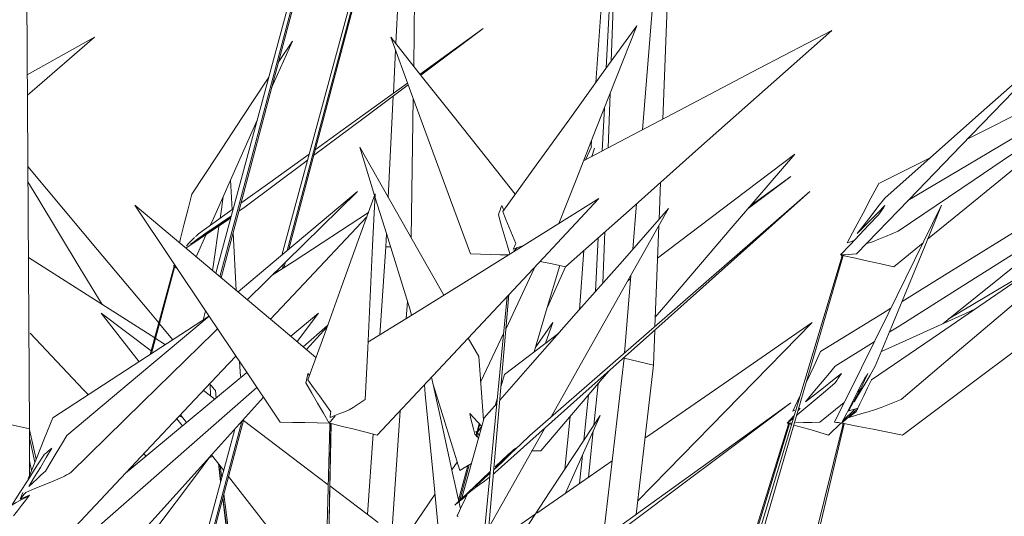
# Model space of a CAD drawing. Header units: millimetres. Extents: x -18075 to 21287, y -2450 to 10088.
# Tile 32 of 47: x -3680 to -3336, y 5211 to 5385. Entities that reach past the tile are written whole.
import ezdxf

# ---------------------------------------------------------------- set-up
doc = ezdxf.new("R2010")
doc.units = ezdxf.units.MM
doc.layers.add('I-FURN', color=30, linetype='Continuous', lineweight=18)

# ---------------------------------------------------------------- blocks, each defined once
blk = doc.blocks.new('Furniture_Interior-Artwork-Decoration_Gotessons_Bambu - Default-470366-East')
at = {"layer": 'I-FURN'}
for p, q in [((-3543.62, 5544.99), (-3610.16, 5295.06)), ((-3449.09, 5513.68), (-3462.56, 5346.4)), ((-3455.43, 5350.15), (-3449.09, 5513.68)), ((-3676.7, 5241.9), (-3678.27, 5491.44)), ((-3611.63, 5296.29), (-3561.13, 5482.94)), ((-3560.53, 5480.33), (-3609.71, 5294.69)), ((-3478.89, 5362.88), (-3471.25, 5469.98)), ((-3470.21, 5470.76), (-3475.2, 5368.02)), ((-3473.48, 5370.4), (-3469.72, 5471.13)), ((-3551.29, 5437.12), (-3586.68, 5304.18)), ((-3541.8, 5417.63), (-3542.49, 5368.66)), ((-3548.71, 5376.5), (-3546.82, 5414.31)), ((-3588.52, 5302.64), (-3561.13, 5403.88)), ((-3560.53, 5401.27), (-3586.13, 5304.64)), ((-3518.24, 5381.77), (-3540.27, 5365.86)), ((-3653.97, 5378.79), (-3677.48, 5365.6)), ((-3584.83, 5377.41), (-3592.14, 5361.02)), ((-3589.8, 5369.85), (-3584.83, 5377.41)), ((-3549.58, 5359.15), (-3548.82, 5374.17)), ((-3474.61, 5340.07), (-3473.9, 5359.11)), ((-3551.4, 5322.79), (-3549.62, 5358.24)), ((-3542.65, 5357.37), (-3543.34, 5308.62)), ((-3475.87, 5354.1), (-3476.6, 5339.02)), ((-3480.49, 5340.53), (-3480.33, 5342.78)), ((-3556.15, 5323.46), (-3561.36, 5340.3)), ((-3480.37, 5340.48), (-3482.52, 5335.91)), ((-3480.21, 5337.12), (-3479.37, 5339.98)), ((-3379.97, 5327.66), (-3362.09, 5336.63)), ((-3605.95, 5318.45), (-3606.47, 5328.9)), ((-3456.79, 5315.09), (-3456.29, 5327.99)), ((-3425.67, 5318.86), (-3410.74, 5330.05)), ((-3410.74, 5330.05), (-3424.73, 5319.95)), ((-3605.55, 5318.74), (-3617.65, 5310.01)), ((-3603.54, 5318), (-3601.37, 5319.43)), ((-3511.03, 5318.28), (-3511.73, 5319.99)), ((-3464.64, 5320.58), (-3465.91, 5304.74)), ((-3614.59, 5310.69), (-3618.46, 5302.03)), ((-3476.37, 5292.86), (-3475.7, 5310.75)), ((-3458.25, 5277.6), (-3456.88, 5312.82)), ((-3604.55, 5290.35), (-3605.55, 5310.4)), ((-3552.26, 5305.56), (-3552.03, 5310.16)), ((-3478.08, 5308.64), (-3478.99, 5289.89)), ((-3384.19, 5306.63), (-3382.18, 5307.28)), ((-3554.35, 5274.71), (-3552.26, 5305.56)), ((-3552.26, 5305.56), (-3550.6, 5305.54)), ((-3507.55, 5303.98), (-3506.34, 5305.29)), ((-3484.56, 5283.56), (-3483.08, 5304.19)), ((-3364.57, 5306.87), (-3374.82, 5298.52)), ((-3392.93, 5302.03), (-3427.87, 5185.52)), ((-3392.47, 5302.43), (-3426.24, 5186.38)), ((-3392.83, 5302.5), (-3392.88, 5302.35)), ((-3392.52, 5302.46), (-3392.47, 5302.43)), ((-3634.55, 5267.86), (-3626.18, 5298.81)), ((-3625.96, 5298.72), (-3634.05, 5268.19)), ((-3625.05, 5297.81), (-3626.18, 5298.81)), ((-3626.07, 5298.77), (-3626.02, 5298.75)), ((-3626, 5298.79), (-3626.04, 5298.63)), ((-3590.11, 5296.77), (-3589.89, 5297.57)), ((-3587.93, 5299.49), (-3588.35, 5297.91)), ((-3587.33, 5300.13), (-3587.82, 5298.26)), ((-3500.39, 5297.97), (-3510.24, 5277.03)), ((-3489.45, 5298.52), (-3495.76, 5284.39)), ((-3466.66, 5295.49), (-3468.84, 5268.37)), ((-3466.75, 5294.35), (-3467.71, 5293.61)), ((-3509.81, 5288.19), (-3524.5, 5136.48)), ((-3509.22, 5288.81), (-3522.1, 5139.8)), ((-3545.08, 5280.48), (-3544.68, 5286.4)), ((-3634.2, 5269.15), (-3651.64, 5282.33)), ((-3651.64, 5282.33), (-3638.41, 5265.35)), ((-3616.06, 5279.89), (-3615.18, 5283.16)), ((-3585.46, 5274.32), (-3575.8, 5282.33)), ((-3575.8, 5282.33), (-3583.24, 5272.46)), ((-3626.62, 5273.02), (-3631.44, 5278.78)), ((-3572.58, 5278.06), (-3581.05, 5270.62)), ((-3579.9, 5269.65), (-3572.75, 5277.59)), ((-3493.86, 5279.13), (-3500, 5270.18)), ((-3496.4, 5271.84), (-3493.86, 5279.13)), ((-3458.77, 5264.14), (-3458.29, 5276.39)), ((-3632.82, 5273.6), (-3629.24, 5271.32)), ((-3523.45, 5273.64), (-3519.77, 5267.17)), ((-3491.81, 5275.33), (-3510.76, 5260.94)), ((-3381.6, 5272.37), (-3395.21, 5263.78)), ((-3476.28, 5203.69), (-3468.98, 5266.64)), ((-3468.98, 5266.64), (-3458.77, 5264.14)), ((-3603.05, 5260.17), (-3603.31, 5265.47)), ((-3458.77, 5264.14), (-3464.82, 5211.96)), ((-3578.92, 5260.53), (-3579.43, 5261.24)), ((-3510.76, 5260.94), (-3511.98, 5256.94)), ((-3613.48, 5253.49), (-3613.61, 5257.47)), ((-3478.1, 5257.64), (-3479.55, 5243.27)), ((-3611.96, 5252.34), (-3615.95, 5255.35)), ((-3611.54, 5252.69), (-3611.78, 5255.29)), ((-3513.34, 5252.46), (-3514.07, 5250.05)), ((-3483, 5238.01), (-3481.41, 5253.76)), ((-3410.01, 5248.16), (-3407.59, 5253.34)), ((-3387.47, 5254.8), (-3386.6, 5255.5)), ((-3517.88, 5245.72), (-3513.46, 5250.75)), ((-3408.22, 5248.31), (-3407.49, 5249.16)), ((-3400.61, 5244.27), (-3392.09, 5251.1)), ((-3388.35, 5248.82), (-3392.66, 5244.56)), ((-3623.29, 5245.95), (-3624.39, 5246.39)), ((-3623.98, 5246.83), (-3621.87, 5244.12)), ((-3550.87, 5195.01), (-3547.26, 5248.25)), ((-3518.69, 5242.8), (-3522.93, 5247.27)), ((-3489.68, 5227.85), (-3487.82, 5246.28)), ((-3409.85, 5245.7), (-3411.99, 5243.91)), ((-3409.38, 5248.41), (-3410.01, 5248.16)), ((-3687.79, 5244.4), (-3676.7, 5241.9)), ((-3676.7, 5241.9), (-3676.71, 5225.54)), ((-3601.85, 5245.3), (-3620.8, 5173.78)), ((-3602.57, 5244.5), (-3617.52, 5188.37)), ((-3571.75, 5243.27), (-3576.12, 5091.65)), ((-3571.39, 5243.68), (-3574.27, 5096.78)), ((-3574.17, 5097.04), (-3571.37, 5243.78)), ((-3571.78, 5243.75), (-3571.79, 5243.59)), ((-3520.72, 5239.58), (-3519.59, 5243.75)), ((-3519.39, 5243.53), (-3520.5, 5239.35)), ((-3518.74, 5242.85), (-3520.09, 5240.88)), ((-3392.59, 5243.27), (-3438.46, 5057.65)), ((-3392.08, 5243.68), (-3433.86, 5066.96)), ((-3411.62, 5243.27), (-3429.95, 5184.43)), ((-3411.24, 5243.68), (-3429.19, 5184.83)), ((-3411.99, 5243.91), (-3410.37, 5243.96)), ((-3411.5, 5243.75), (-3411.55, 5243.59)), ((-3410.51, 5243.49), (-3411.47, 5243.77)), ((-3411.3, 5243.7), (-3411.24, 5243.68)), ((-3393.29, 5243.95), (-3397.53, 5239.76)), ((-3392.52, 5243.75), (-3392.56, 5243.59)), ((-3392.12, 5243.7), (-3392.08, 5243.68)), ((-3676.7, 5241.54), (-3674.39, 5231.3)), ((-3674.79, 5230.3), (-3676.7, 5238.81)), ((-3620.08, 5185.98), (-3604.97, 5241.84)), ((-3558.6, 5212), (-3556.69, 5240.13)), ((-3521.19, 5240.08), (-3520.35, 5239.19)), ((-3479.76, 5241.2), (-3481.39, 5225.01)), ((-3635.98, 5232.42), (-3636.77, 5233.25)), ((-3612.64, 5232.27), (-3613.78, 5231.97)), ((-3613.08, 5232.84), (-3608.87, 5227.43)), ((-3514.06, 5228.61), (-3509.36, 5233.05)), ((-3501.38, 5234.19), (-3498.11, 5234.27)), ((-3484.54, 5222.83), (-3483.54, 5232.72)), ((-3676.7, 5230.76), (-3675.96, 5227.39)), ((-3610.72, 5229.81), (-3609.94, 5223.48)), ((-3609.85, 5223.81), (-3610.58, 5229.63)), ((-3610.12, 5229.04), (-3609.57, 5224.84)), ((-3527.32, 5230.33), (-3529.15, 5227.66)), ((-3526.82, 5217.03), (-3523.56, 5229.07)), ((-3523.15, 5229.32), (-3526.63, 5216.19)), ((-3513.98, 5226.65), (-3514.49, 5226.25)), ((-3554.9, 5209.2), (-3571.79, 5221.97)), ((-3680, 5217.34), (-3679.04, 5219.72)), ((-3680, 5217.34), (-3676.69, 5218.72)), ((-3602.94, 5168.88), (-3609.11, 5217.92)), ((-3608.81, 5219.06), (-3602.26, 5169.38)), ((-3535.07, 5219.03), (-3546.62, 5202.19)), ((-3525.74, 5217.34), (-3523.89, 5218.72)), ((-3609.2, 5217.56), (-3603.16, 5168.73)), ((-3528.16, 5215.3), (-3525.65, 5217.67)), ((-3527.35, 5211.53), (-3526.49, 5213.32)), ((-3500.06, 5212.07), (-3514.32, 5202.19))]:
    blk.add_line(p, q, dxfattribs=at)
at = {"layer": 'I-FURN', "flags": 128}
for points in [[(-3539.97, 5365.48), (-3539.02, 5366.19), (-3518.24, 5381.77)], [(-3464.6, 5382.72), (-3476.29, 5366.49), (-3487.99, 5350.26), (-3499.69, 5334.03), (-3511.38, 5317.8)], [(-3491.81, 5313.63), (-3485.79, 5328.9), (-3478.73, 5346.84), (-3471.66, 5364.78), (-3464.6, 5382.72)], [(-3396.48, 5381.13), (-3419.73, 5360.47), (-3442.97, 5339.82), (-3466.22, 5319.17), (-3489.46, 5298.52)], [(-3483.17, 5335.57), (-3472.79, 5341.03), (-3447.35, 5354.39), (-3421.92, 5367.76), (-3396.48, 5381.13)], [(-3373.26, 5310.96), (-3346.75, 5328.9), (-3320.24, 5346.84), (-3293.73, 5364.78), (-3267.22, 5382.72)], [(-3267.22, 5382.72), (-3294.48, 5366.49), (-3321.75, 5350.26), (-3349.01, 5334.03), (-3369.83, 5321.64)], [(-3348.97, 5343.21), (-3326.68, 5354.39), (-3300.03, 5367.76), (-3273.38, 5381.13)], [(-3677.43, 5358.45), (-3675.82, 5359.85), (-3653.97, 5378.79)], [(-3522.7, 5303.03), (-3529.65, 5321.97), (-3536.61, 5340.91), (-3543.56, 5359.85), (-3550.52, 5378.79)], [(-3550.52, 5378.79), (-3539.37, 5364.72), (-3528.23, 5350.66), (-3517.08, 5336.6), (-3507, 5323.88)], [(-3387.82, 5303.03), (-3369.51, 5321.97), (-3351.2, 5340.91), (-3332.89, 5359.85), (-3314.58, 5378.79)], [(-3314.58, 5378.79), (-3330.41, 5364.72), (-3346.25, 5350.66), (-3362.09, 5336.6), (-3377.93, 5322.53)], [(-3292.08, 5365.9), (-3298.74, 5360.47), (-3324.1, 5339.82), (-3349.46, 5319.17), (-3362.96, 5308.18)], [(-3619.98, 5323.95), (-3611.19, 5337.31), (-3602.4, 5350.68), (-3593.62, 5364.05), (-3593.07, 5364.88)], [(-3544.62, 5362.73), (-3567.95, 5345.89), (-3576.92, 5339.41)], [(-3577.47, 5337.36), (-3559.8, 5350.6), (-3544.41, 5362.15)], [(-3597.15, 5349.79), (-3603.25, 5336.11), (-3612.46, 5315.46), (-3613.59, 5312.94)], [(-3561.36, 5340.3), (-3550.96, 5322.02), (-3540.56, 5303.74), (-3531.97, 5288.64)], [(-3578.97, 5337.93), (-3592.8, 5327.95), (-3602.82, 5320.72)], [(-3601.37, 5319.43), (-3580.59, 5335.02), (-3579.55, 5335.8)], [(-3458.12, 5280.97), (-3453.74, 5286.08), (-3431.56, 5311.98), (-3409.37, 5337.89)], [(-3409.37, 5337.89), (-3434.72, 5318.65), (-3457.32, 5301.5)], [(-3631.56, 5278.92), (-3635.06, 5283.1), (-3652.9, 5304.41), (-3670.74, 5325.73), (-3677.28, 5333.54)], [(-3677.24, 5328.26), (-3673.77, 5322.51), (-3658.96, 5297.97), (-3651.36, 5285.39)], [(-3603.86, 5289.77), (-3587.5, 5303.49), (-3562.1, 5324.8)], [(-3562.1, 5324.8), (-3587.14, 5300.27), (-3600.62, 5287.05)], [(-3404.09, 5324.8), (-3431.56, 5300.27), (-3459.03, 5275.73), (-3486.51, 5251.19), (-3513.98, 5226.65)], [(-3501.91, 5239.55), (-3477.45, 5260.86), (-3453, 5282.17), (-3428.54, 5303.49), (-3404.09, 5324.8)], [(-3391.07, 5306.91), (-3388.29, 5312.1), (-3385.52, 5317.29), (-3382.75, 5322.47), (-3379.97, 5327.66)], [(-3624.31, 5306.94), (-3623.94, 5308.39), (-3622.62, 5313.57), (-3621.3, 5318.76), (-3619.98, 5323.95)], [(-3609.03, 5323.15), (-3609.68, 5318.65), (-3610.14, 5315.43)], [(-3555.96, 5323.97), (-3561.84, 5307.74), (-3567.71, 5291.51), (-3573.59, 5275.27), (-3579.46, 5259.04)], [(-3559.45, 5252.21), (-3558.57, 5270.15), (-3557.7, 5288.09), (-3556.83, 5306.03), (-3555.96, 5323.97)], [(-3558.48, 5272.15), (-3542.2, 5282.27), (-3520.72, 5295.64), (-3499.24, 5309), (-3477.76, 5322.37)], [(-3543.21, 5281.65), (-3543.87, 5283.81), (-3552.62, 5312.06), (-3556.01, 5323.02)], [(-3477.76, 5322.37), (-3497.12, 5301.72), (-3516.49, 5281.07), (-3535.85, 5260.42), (-3555.21, 5239.76)], [(-3377.93, 5322.53), (-3380.33, 5319.43), (-3382.74, 5316.33), (-3385.14, 5313.23), (-3387.55, 5310.13)], [(-3287.53, 5323.97), (-3311.29, 5307.74), (-3335.05, 5291.51), (-3358.8, 5275.27), (-3382.56, 5259.04)], [(-3372.24, 5252.21), (-3351.07, 5270.15), (-3329.89, 5288.09), (-3308.71, 5306.03), (-3287.53, 5323.97)], [(-3371.91, 5286.46), (-3357.05, 5295.64), (-3335.4, 5309), (-3313.76, 5322.37)], [(-3261.32, 5322.37), (-3288.94, 5301.72), (-3316.56, 5281.07), (-3344.18, 5260.42), (-3371.79, 5239.76)], [(-3589.1, 5244.27), (-3601.8, 5263.21), (-3614.5, 5282.15), (-3627.2, 5301.09), (-3639.9, 5320.03)], [(-3639.9, 5320.03), (-3623.15, 5305.97), (-3606.4, 5291.9), (-3589.65, 5277.84), (-3576.62, 5266.9)], [(-3511.73, 5319.99), (-3512.02, 5319.17), (-3512.32, 5318.35), (-3512.62, 5317.53), (-3512.91, 5316.7)], [(-3512.41, 5251.93), (-3501.78, 5264), (-3485.68, 5282.28), (-3469.59, 5300.56), (-3453.49, 5318.85)], [(-3511.38, 5317.8), (-3510.25, 5315.01), (-3509.11, 5312.23), (-3507.97, 5309.44), (-3506.84, 5306.66)], [(-3453.49, 5318.85), (-3469.41, 5290.6), (-3485.34, 5262.35), (-3494.61, 5245.91)], [(-3395.46, 5244.27), (-3386.11, 5263.21), (-3376.77, 5282.15), (-3367.42, 5301.09), (-3358.08, 5320.03)], [(-3387.55, 5310.13), (-3385.13, 5312.59), (-3382.71, 5315.06), (-3380.28, 5317.53), (-3377.86, 5319.99)], [(-3358.08, 5320.03), (-3363.87, 5305.97), (-3369.67, 5291.9), (-3375.46, 5277.84), (-3381.26, 5263.78)], [(-3377.86, 5319.99), (-3378.43, 5319.17), (-3379, 5318.35), (-3379.57, 5317.53), (-3380.14, 5316.7)], [(-3306.05, 5320.03), (-3328.34, 5305.97), (-3350.63, 5291.9), (-3372.92, 5277.84), (-3376.35, 5275.67)], [(-3357.69, 5278.66), (-3353.33, 5282.15), (-3329.69, 5301.09), (-3306.05, 5320.03)], [(-3622.09, 5305.08), (-3617.43, 5308.2), (-3612.56, 5311.44), (-3607.7, 5314.69)], [(-3606.36, 5315.76), (-3609.31, 5313.81), (-3613.04, 5311.35), (-3616.77, 5308.88), (-3620.5, 5306.41)], [(-3615.01, 5310.41), (-3611.6, 5312.67), (-3608.19, 5314.92), (-3606.23, 5316.22)], [(-3607.7, 5314.69), (-3607.17, 5315.08), (-3606.64, 5315.48)], [(-3558.84, 5316.01), (-3582.77, 5290.6), (-3592.51, 5280.25)], [(-3591.88, 5295.62), (-3584.28, 5300.56), (-3558.32, 5317.45)], [(-3512.91, 5316.7), (-3511.88, 5313.19), (-3510.84, 5309.68), (-3509.8, 5306.17), (-3508.87, 5303.01)], [(-3380.14, 5316.7), (-3383.44, 5313.19), (-3386.74, 5309.68), (-3390.04, 5306.17), (-3393.34, 5302.66)], [(-3610.43, 5313.45), (-3612.44, 5299.42), (-3612.75, 5297.24)], [(-3382.18, 5307.28), (-3379.95, 5308.2), (-3377.72, 5309.12), (-3375.49, 5310.04), (-3373.26, 5310.96)], [(-3619.01, 5308.82), (-3619.95, 5307.85), (-3620.89, 5306.87), (-3621.83, 5305.9)], [(-3620.5, 5306.41), (-3619.12, 5307.41), (-3617.75, 5308.41), (-3616.38, 5309.41), (-3615.01, 5310.41)], [(-3617.65, 5310.01), (-3617.99, 5309.71), (-3618.33, 5309.41), (-3618.67, 5309.12)], [(-3388.72, 5307.67), (-3389.5, 5307.42), (-3390.28, 5307.16), (-3391.07, 5306.91)], [(-3506.84, 5306.66), (-3507.07, 5306.17), (-3507.31, 5305.67), (-3507.55, 5305.18), (-3507.79, 5304.69)], [(-3507.79, 5304.69), (-3505.82, 5305.34), (-3504.37, 5305.81)], [(-3677.08, 5301.75), (-3651.46, 5285.46), (-3632.97, 5273.7)], [(-3509.41, 5302.68), (-3512.25, 5302.75), (-3515.73, 5302.84), (-3519.21, 5302.94), (-3522.7, 5303.03)], [(-3489.46, 5298.52), (-3494.12, 5299.52), (-3498.33, 5300.43)], [(-3393.34, 5302.66), (-3391.96, 5302.75), (-3390.58, 5302.84), (-3389.2, 5302.94), (-3387.82, 5303.03)], [(-3392.84, 5302.56), (-3393.01, 5302.59), (-3393.17, 5302.63)], [(-3392.95, 5302.06), (-3392.93, 5302.13), (-3392.91, 5302.2), (-3392.89, 5302.28), (-3392.88, 5302.35)], [(-3392.88, 5302.35), (-3392.89, 5302.27), (-3392.9, 5302.19), (-3392.91, 5302.11), (-3392.93, 5302.03)], [(-3392.83, 5302.5), (-3392.79, 5302.51), (-3392.75, 5302.52), (-3392.71, 5302.53), (-3392.68, 5302.54)], [(-3392.47, 5302.43), (-3392.56, 5302.45), (-3392.65, 5302.47), (-3392.74, 5302.48), (-3392.83, 5302.5)], [(-3374.82, 5298.52), (-3379.29, 5299.52), (-3383.75, 5300.52), (-3388.21, 5301.52), (-3392.68, 5302.53)], [(-3392.67, 5302.54), (-3392.62, 5302.51), (-3392.57, 5302.48)], [(-3626.18, 5298.81), (-3626.22, 5298.85), (-3626.26, 5298.88), (-3626.3, 5298.91), (-3626.35, 5298.95)], [(-3626, 5298.79), (-3626.05, 5298.8), (-3626.09, 5298.81), (-3626.13, 5298.82), (-3626.18, 5298.83)], [(-3626.13, 5298.35), (-3626.11, 5298.42), (-3626.09, 5298.49), (-3626.07, 5298.56), (-3626.04, 5298.63)], [(-3626.04, 5298.63), (-3626.06, 5298.55), (-3626.08, 5298.47), (-3626.1, 5298.39), (-3626.12, 5298.32)], [(-3625.96, 5298.72), (-3625.97, 5298.74), (-3625.98, 5298.75), (-3625.99, 5298.77), (-3626, 5298.79)], [(-3500.41, 5268.8), (-3496.18, 5283.1), (-3491.49, 5298.96)], [(-3323.45, 5299.43), (-3336.77, 5291.51), (-3355.75, 5280.21)], [(-3400.34, 5268.9), (-3378.69, 5282.27), (-3375.84, 5284.03)], [(-3379.13, 5268.94), (-3349.73, 5282.27), (-3346.25, 5283.85)], [(-3668.59, 5245.72), (-3640.49, 5264), (-3614.14, 5281.14)], [(-3663.71, 5239.55), (-3638.31, 5260.86), (-3613.94, 5281.31)], [(-3610.98, 5276.9), (-3612.18, 5275.73), (-3637.21, 5251.19), (-3662.25, 5226.65)], [(-3464.28, 5216.64), (-3453.86, 5227.32), (-3428.58, 5253.23), (-3403.3, 5279.13)], [(-3403.3, 5279.13), (-3431.06, 5259.9), (-3458.81, 5240.66), (-3461.73, 5238.64)], [(-3656.15, 5253.81), (-3657.81, 5255.56), (-3676.44, 5275.33)], [(-3511.09, 5275.24), (-3511.94, 5273.43), (-3519.1, 5258.22)], [(-3604.65, 5267.36), (-3609.36, 5262.35), (-3635.95, 5234.11), (-3662.55, 5205.86)], [(-3519.77, 5267.17), (-3519.3, 5260.87), (-3518.83, 5254.56), (-3518.35, 5248.25), (-3518.1, 5244.92)], [(-3405.17, 5258.53), (-3402.75, 5263.72), (-3400.34, 5268.9)], [(-3395.21, 5263.78), (-3397.83, 5260.67), (-3400.45, 5257.57), (-3403.07, 5254.47), (-3405.68, 5251.37)], [(-3381.26, 5263.78), (-3383.09, 5260.67), (-3384.92, 5257.57), (-3386.75, 5254.47), (-3388.59, 5251.37)], [(-3643.12, 5226.5), (-3641.93, 5227.48), (-3619.89, 5245.77), (-3600.75, 5261.64)], [(-3579.43, 5261.24), (-3579.61, 5260.41), (-3579.79, 5259.59), (-3579.97, 5258.77), (-3580.15, 5257.95)], [(-3526.15, 5214.02), (-3529.12, 5227.48), (-3533.14, 5245.77), (-3536.26, 5259.98)], [(-3498.11, 5234.27), (-3475.93, 5260.17), (-3474.21, 5262.17)], [(-3405.68, 5251.37), (-3402.53, 5253.84), (-3399.37, 5256.3), (-3396.21, 5258.77), (-3393.05, 5261.24)], [(-3393.05, 5261.24), (-3393.61, 5260.41), (-3394.16, 5259.59), (-3394.71, 5258.77), (-3395.26, 5257.95)], [(-3388.59, 5251.37), (-3387.39, 5253.84), (-3386.19, 5256.3), (-3384.99, 5258.77), (-3383.8, 5261.24)], [(-3383.8, 5261.24), (-3384.32, 5260.41), (-3384.84, 5259.59), (-3385.36, 5258.77), (-3385.88, 5257.95)], [(-3597.24, 5256.41), (-3615.2, 5240.66), (-3637.12, 5221.42), (-3659.04, 5202.19)], [(-3611.78, 5255.29), (-3612.24, 5255.83), (-3612.7, 5256.38), (-3613.15, 5256.92), (-3613.61, 5257.47)], [(-3580.15, 5257.95), (-3578.11, 5254.44), (-3576.06, 5250.93), (-3574.02, 5247.42), (-3571.97, 5243.91)], [(-3579.46, 5259.04), (-3577.46, 5256.26), (-3575.45, 5253.47), (-3573.44, 5250.69), (-3571.44, 5247.9)], [(-3538.77, 5257.31), (-3538.45, 5254.08), (-3535.73, 5225.84), (-3533.01, 5197.59), (-3532.1, 5188.19)], [(-3526.39, 5227.32), (-3535.13, 5255.56), (-3535.68, 5257.34)], [(-3395.26, 5257.95), (-3399.44, 5254.44), (-3403.63, 5250.93), (-3407.81, 5247.42), (-3408.7, 5246.67)], [(-3385.88, 5257.95), (-3387.66, 5254.44), (-3389.44, 5250.93), (-3391.22, 5247.42), (-3393, 5243.91)], [(-3390.65, 5248.16), (-3387.79, 5253.34), (-3386.16, 5256.3)], [(-3382.56, 5259.04), (-3383.91, 5256.26), (-3385.27, 5253.47), (-3386.62, 5250.69), (-3387.97, 5247.9)], [(-3664.75, 5175.51), (-3641.4, 5201.42), (-3618.05, 5227.32), (-3594.94, 5252.97)], [(-3565.01, 5248.52), (-3563.62, 5249.44), (-3562.23, 5250.36), (-3560.84, 5251.29), (-3559.45, 5252.21)], [(-3410.74, 5250.99), (-3435.6, 5233.05), (-3460.45, 5215.11), (-3485.3, 5197.17), (-3510.15, 5179.23)], [(-3493.87, 5188.66), (-3473.09, 5204.24), (-3452.31, 5219.83), (-3431.52, 5235.41), (-3410.74, 5250.99)], [(-3393, 5243.91), (-3391.54, 5245.22), (-3390.08, 5246.53), (-3388.62, 5247.85), (-3387.51, 5248.85)], [(-3387.39, 5249.1), (-3388.03, 5248.91), (-3388.91, 5248.66), (-3389.78, 5248.41), (-3390.65, 5248.16)], [(-3381.46, 5248.52), (-3379.16, 5249.44), (-3376.85, 5250.36), (-3374.55, 5251.29), (-3372.24, 5252.21)], [(-3677.15, 5224.44), (-3674.3, 5231.53), (-3671.45, 5238.62), (-3668.59, 5245.72)], [(-3625.18, 5245.47), (-3623.78, 5243.67), (-3623.24, 5242.98)], [(-3571.97, 5243.91), (-3570.97, 5245.22), (-3569.97, 5246.53)], [(-3571.7, 5245.93), (-3570.03, 5246.58), (-3568.35, 5247.23), (-3566.68, 5247.87), (-3565.01, 5248.52)], [(-3571.44, 5247.9), (-3571.5, 5247.41), (-3571.57, 5246.92), (-3571.63, 5246.43), (-3571.7, 5245.93)], [(-3525.74, 5217.34), (-3523.78, 5224.44), (-3521.81, 5231.53), (-3519.85, 5238.62), (-3517.88, 5245.72)], [(-3522.93, 5247.27), (-3522.49, 5245.47), (-3522.06, 5243.67), (-3521.62, 5241.88), (-3521.19, 5240.08)], [(-3512.48, 5193.17), (-3503.7, 5206.54), (-3494.91, 5219.91), (-3486.12, 5233.27), (-3477.33, 5246.64)], [(-3477.33, 5246.64), (-3486.54, 5225.99), (-3489.48, 5219.4)], [(-3411.99, 5243.91), (-3410.86, 5245.22), (-3409.74, 5246.53)], [(-3390.45, 5245.93), (-3388.2, 5246.58), (-3385.95, 5247.23), (-3383.71, 5247.87), (-3381.46, 5248.52)], [(-3387.97, 5247.9), (-3388.59, 5247.41), (-3389.21, 5246.92), (-3389.83, 5246.43), (-3390.45, 5245.93)], [(-3572.37, 5222.4), (-3579.09, 5227.48), (-3601.99, 5244.79)], [(-3571.97, 5243.91), (-3576.25, 5244), (-3580.54, 5244.09), (-3584.82, 5244.18), (-3589.1, 5244.27)], [(-3571.67, 5243.84), (-3571.82, 5243.87), (-3571.97, 5243.91)], [(-3571.79, 5243.59), (-3571.78, 5243.51), (-3571.77, 5243.43), (-3571.76, 5243.35), (-3571.75, 5243.27)], [(-3571.76, 5243.31), (-3571.77, 5243.38), (-3571.78, 5243.45), (-3571.78, 5243.52), (-3571.79, 5243.59)], [(-3571.78, 5243.75), (-3571.68, 5243.76), (-3571.58, 5243.76), (-3571.48, 5243.77), (-3571.37, 5243.78)], [(-3571.39, 5243.68), (-3571.49, 5243.69), (-3571.59, 5243.71), (-3571.69, 5243.73), (-3571.78, 5243.75)], [(-3571.37, 5243.78), (-3571.38, 5243.76), (-3571.38, 5243.73), (-3571.39, 5243.7), (-3571.39, 5243.68)], [(-3555.21, 5239.76), (-3559.25, 5240.77), (-3563.29, 5241.77), (-3567.33, 5242.77), (-3571.37, 5243.77)], [(-3496.82, 5241.98), (-3501.26, 5234.11), (-3516.25, 5207.52)], [(-3411.47, 5243.77), (-3411.6, 5243.8), (-3411.73, 5243.84), (-3411.86, 5243.87)], [(-3411.64, 5243.31), (-3411.62, 5243.38), (-3411.59, 5243.45), (-3411.57, 5243.52), (-3411.55, 5243.59)], [(-3411.55, 5243.59), (-3411.57, 5243.51), (-3411.58, 5243.43), (-3411.6, 5243.35), (-3411.62, 5243.27)], [(-3411.5, 5243.75), (-3411.49, 5243.76), (-3411.49, 5243.76), (-3411.48, 5243.77), (-3411.47, 5243.78)], [(-3411.24, 5243.68), (-3411.31, 5243.69), (-3411.37, 5243.71), (-3411.44, 5243.73), (-3411.5, 5243.75)], [(-3411.47, 5243.78), (-3411.41, 5243.76), (-3411.36, 5243.73)], [(-3397.53, 5239.76), (-3401.02, 5240.77), (-3404.5, 5241.77), (-3407.99, 5242.77), (-3409.69, 5243.26)], [(-3409.14, 5244), (-3406.3, 5244.09), (-3403.46, 5244.18), (-3400.61, 5244.27)], [(-3393, 5243.91), (-3393.61, 5244), (-3394.23, 5244.09), (-3394.84, 5244.18), (-3395.46, 5244.27)], [(-3392.43, 5243.8), (-3392.62, 5243.84), (-3392.81, 5243.87), (-3393, 5243.91)], [(-3392.61, 5243.31), (-3392.6, 5243.38), (-3392.58, 5243.45), (-3392.57, 5243.52), (-3392.56, 5243.59)], [(-3392.56, 5243.59), (-3392.57, 5243.51), (-3392.57, 5243.43), (-3392.58, 5243.35), (-3392.59, 5243.27)], [(-3392.52, 5243.75), (-3392.45, 5243.76), (-3392.38, 5243.76), (-3392.31, 5243.77), (-3392.24, 5243.78)], [(-3392.08, 5243.68), (-3392.19, 5243.69), (-3392.3, 5243.71), (-3392.41, 5243.73), (-3392.52, 5243.75)], [(-3371.79, 5239.76), (-3376.9, 5240.77), (-3382.02, 5241.77), (-3387.13, 5242.77), (-3392.24, 5243.77)], [(-3392.23, 5243.78), (-3392.2, 5243.76), (-3392.16, 5243.73)], [(-3671.11, 5227.2), (-3669.26, 5230.29), (-3667.41, 5233.38), (-3665.56, 5236.46), (-3663.71, 5239.55)], [(-3519.44, 5239.58), (-3519.77, 5239.92), (-3520.09, 5240.27), (-3520.42, 5240.61), (-3520.74, 5240.95)], [(-3520.74, 5240.95), (-3520.45, 5240.1), (-3520.15, 5239.25), (-3519.89, 5238.48)], [(-3514.52, 5227.56), (-3511.64, 5230.29), (-3508.4, 5233.38), (-3505.15, 5236.46), (-3501.91, 5239.55)], [(-3668.86, 5235.23), (-3670.88, 5231.86), (-3672.9, 5228.48), (-3674.92, 5225.11), (-3676.95, 5221.74)], [(-3671.45, 5233.05), (-3670.8, 5233.6), (-3670.15, 5234.14), (-3669.5, 5234.69), (-3668.86, 5235.23)], [(-3506.86, 5235.23), (-3510.41, 5231.86), (-3513.95, 5228.48)], [(-3509.36, 5233.05), (-3508.74, 5233.6), (-3508.11, 5234.14), (-3507.48, 5234.69), (-3506.86, 5235.23)], [(-3682.91, 5215.3), (-3680.04, 5219.74), (-3677.18, 5224.17), (-3674.32, 5228.61), (-3671.45, 5233.05)], [(-3613.33, 5232.56), (-3618.4, 5225.84), (-3639.7, 5197.59), (-3661, 5169.35)], [(-3522.27, 5229.86), (-3524.29, 5228.62), (-3526.39, 5227.32)], [(-3473.15, 5230.72), (-3486.56, 5221.42), (-3499.52, 5212.44)], [(-3665.21, 5225.03), (-3668.41, 5223.7), (-3671.62, 5222.37), (-3674.82, 5221.04), (-3678.02, 5219.71)], [(-3676.95, 5221.74), (-3675.49, 5223.1), (-3674.03, 5224.47), (-3672.57, 5225.84), (-3671.11, 5227.2)], [(-3662.25, 5226.65), (-3662.99, 5226.25), (-3663.73, 5225.84), (-3664.47, 5225.43), (-3665.21, 5225.03)], [(-3607.17, 5225.25), (-3585.62, 5197.59), (-3577.54, 5187.22)], [(-3528.16, 5215.3), (-3523.46, 5219.74), (-3518.76, 5224.17), (-3515.75, 5227.02)], [(-3516.01, 5225.03), (-3517.8, 5223.7), (-3519.59, 5222.37), (-3521.38, 5221.04), (-3523.16, 5219.71)], [(-3515.78, 5226.75), (-3517.5, 5225.11), (-3521.05, 5221.74)], [(-3521.05, 5221.74), (-3519.51, 5223.1), (-3517.97, 5224.47), (-3516.43, 5225.84), (-3515.81, 5226.38)], [(-3676.69, 5218.72), (-3678.24, 5217.86), (-3679.8, 5217.01), (-3681.35, 5216.15), (-3682.91, 5215.3)], [(-3682.34, 5211.53), (-3680.93, 5213.32), (-3679.51, 5215.12), (-3678.1, 5216.92), (-3676.69, 5218.72)], [(-3678.02, 5219.71), (-3678.52, 5219.11), (-3679.01, 5218.52), (-3679.51, 5217.93), (-3680, 5217.34)], [(-3523.89, 5218.72), (-3524.96, 5217.86), (-3526.03, 5217.01), (-3527.09, 5216.15), (-3528.16, 5215.3)], [(-3523.89, 5218.72), (-3524.96, 5217.86), (-3526.03, 5217.01), (-3527.09, 5216.15), (-3528.16, 5215.3)], [(-3527.35, 5211.53), (-3526.49, 5213.32), (-3525.62, 5215.12), (-3524.76, 5216.92), (-3523.89, 5218.72)], [(-3523.16, 5219.71), (-3523.81, 5219.11), (-3524.45, 5218.52), (-3525.1, 5217.93), (-3525.74, 5217.34)], [(-3526.99, 5211.34), (-3527.08, 5211.39), (-3527.17, 5211.43), (-3527.26, 5211.48), (-3527.35, 5211.53)], [(-3527.08, 5211.39), (-3527.17, 5211.43), (-3527.26, 5211.48), (-3527.35, 5211.53)]]:
    blk.add_lwpolyline(points, dxfattribs=at)

msp = doc.modelspace()

# ---------------------------------------------------------------- block references
at = {"layer": 'I-FURN'}
msp.add_blockref('Furniture_Interior-Artwork-Decoration_Gotessons_Bambu - Default-470366-East', (0, 0), dxfattribs=at)

doc.saveas('drawing.dxf')
